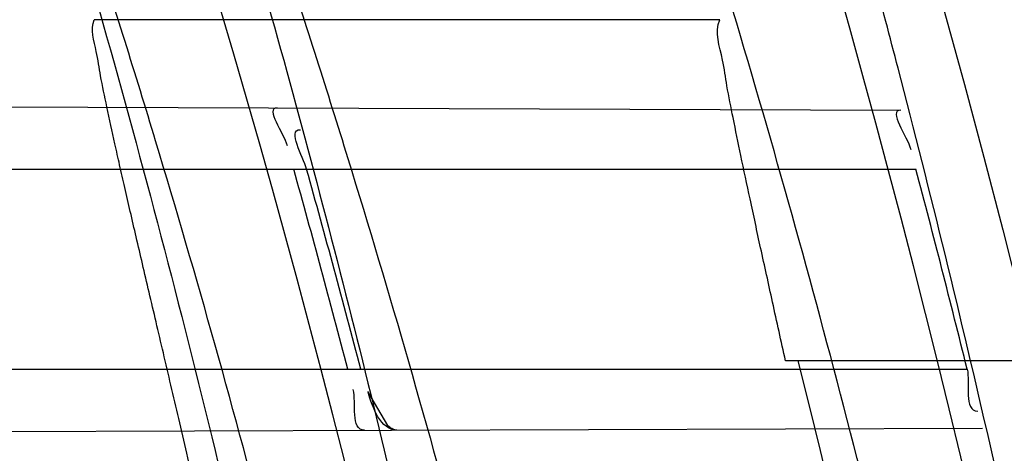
# Model space of a CAD drawing. Header units: millimetres. Extents: x 0 to 297, y 0 to 210.
# Tile 51 of 256: x 145.2375 to 145.2719, y 91.1688 to 91.184. Entities that reach past the tile are written whole.
import ezdxf

# ---------------------------------------------------------------- set-up
doc = ezdxf.new("R2010")
doc.units = ezdxf.units.MM
doc.header["$LTSCALE"] = 16.335
doc.layers.get('0').update_dxf_attribs({"linetype": 'CONTINUOUS'})
for name, color, linetype in [('01_GLOBAL', 7, 'CONTINUOUS'), ('INTFCLR_1', 7, 'CONTINUOUS'), ('INTFCLR_144815', 7, 'CONTINUOUS')]:
    doc.layers.add(name, color=color, linetype=linetype)

msp = doc.modelspace()

# ---------------------------------------------------------------- linework, layer by layer
at = {"color": 7, "linetype": 'Continuous'}
msp.add_circle((145.8748034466, 92.1344639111), 2.66, dxfattribs=at)
at = {"color": 9, "linetype": 'Continuous'}
msp.add_arc((145.8748034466, 92.1344639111), 2.6259090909, 182.9674534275, 267.0325465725, dxfattribs=at)
at = {"layer": '01_GLOBAL', "color": 7, "linetype": 'Continuous'}
msp.add_circle((145.8748034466, 92.1344639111), 2.695, dxfattribs=at)
at = {"layer": 'INTFCLR_1', "color": 9, "linetype": 'Continuous'}
for p, q in [((145.2069335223, 91.1810558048), (145.268307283, 91.1808415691)), ((145.2087624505, 91.17876820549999), (145.2688339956, 91.17876820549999)), ((145.2108577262, 91.17176820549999), (145.2706262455, 91.17176820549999)), ((145.2104119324, 91.1694927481), (145.271158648, 91.169704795))]:
    msp.add_line(p, q, dxfattribs=at)
at = {"layer": 'INTFCLR_1', "color": 7, "linetype": 'Continuous'}
msp.add_line((145.2503543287, 91.1697961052), (145.2496603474, 91.17098591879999), dxfattribs=at)
msp.add_lwpolyline([(145.2506661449, 91.1696332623), (145.2506348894, 91.1696351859), (145.2506027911, 91.1696411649), (145.2505698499, 91.1696511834), (145.2505360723, 91.1696651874), (145.2505014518, 91.16968316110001), (145.2504659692, 91.1697052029), (145.2504296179, 91.16973138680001), (145.2503924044, 91.1697616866), (145.2503543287, 91.1697961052)], dxfattribs=at)
at = {"layer": 'INTFCLR_1', "color": 6, "linetype": 'Continuous'}
for centre, radius, start, end in [((144.8596077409, 91.07026820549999), 0.4224162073, 270, 90.00000002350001), ((144.8596077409, 91.07026820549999), 0.4014439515, 270, 90.00000002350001), ((144.859638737, 91.0702702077), 0.4023311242, 14.6121631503, 15.644832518), ((144.8600708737, 91.07027023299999), 0.402349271, 14.6114857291, 15.6441050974), ((144.8596378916, 91.0702699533), 0.4233359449, 13.8722679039, 14.8502447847)]:
    msp.add_arc(centre, radius, start, end, dxfattribs=at)
at = {"layer": 'INTFCLR_1', "color": 9, "linetype": 'Continuous'}
for points, knots in [([(145.235167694, 90.93964664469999), (145.2359987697, 90.94190808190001), (145.2376274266, 90.94647450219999), (145.2407305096, 90.9557351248), (145.2457654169, 90.9723575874), (145.2504341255, 90.9918676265), (145.2535169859, 91.00930456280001), (145.2548129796, 91.01820820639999), (145.2554818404, 91.0233579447), (145.2570256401, 91.03628652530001), (145.2586297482, 91.05837735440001), (145.2583725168, 91.0844406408), (145.2571603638, 91.1013307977), (145.2563978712, 91.1091297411), (145.2558364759, 91.114316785), (145.2541019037, 91.12831663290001), (145.2501634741, 91.1507342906), (145.2444881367, 91.1726209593), (145.2404287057, 91.1856112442), (145.2389019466, 91.1902577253), (145.2365792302, 91.1971022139), (145.2313391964, 91.2114116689), (145.2222901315, 91.2324134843), (145.211984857, 91.2522549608), (145.2048007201, 91.26446751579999), (145.2014430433, 91.2699038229), (145.1992124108, 91.27344744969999), (145.1931796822, 91.28276721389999), (145.1830706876, 91.2970707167), (145.1690288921, 91.3144833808), (145.1571354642, 91.32753546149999), (145.1488272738, 91.335878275), (145.1442335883, 91.34029544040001), (145.1378598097, 91.34625257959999), (145.1289384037, 91.35405272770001), (145.1192814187, 91.3616211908), (145.1131582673, 91.3659752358), (145.1101748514, 91.3679776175), (145.1077179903, 91.36955505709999), (145.1055301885, 91.37087160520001), (145.1036031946, 91.37188262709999), (145.1025200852, 91.37238560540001), (145.1016575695, 91.37269323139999), (145.1010609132, 91.3728325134), (145.1005598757, 91.3727568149), (145.1004622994, 91.3722852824), (145.1007027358, 91.3717640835), (145.1011202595, 91.3710418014), (145.1017948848, 91.3701326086), (145.1026939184, 91.3690240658), (145.1038249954, 91.36772389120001), (145.1051758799, 91.366231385), (145.106740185, 91.36454834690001), (145.1092045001, 91.36193938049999), (145.1127127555, 91.35827210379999), (145.1192604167, 91.3514013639), (145.126411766, 91.34369308), (145.1329263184, 91.3363257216), (145.1369531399, 91.33164093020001), (145.143428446, 91.32395035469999), (145.1533417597, 91.3114874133), (145.1663378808, 91.2933552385), (145.175744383, 91.2785527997), (145.1819029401, 91.2680164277), (145.1860815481, 91.2606058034), (145.1932904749, 91.24707920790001), (145.2029180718, 91.2266527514), (145.209559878, 91.2096225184), (145.212649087, 91.20079273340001)], [0, 0, 0, 0, 0.0103790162, 0.0208837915, 0.0420711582, 0.08518389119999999, 0.1071959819, 0.1183353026, 0.1239410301, 0.1295663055, 0.1744258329, 0.2192337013, 0.2417180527, 0.2473539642, 0.2529903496, 0.2641931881, 0.3081223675, 0.3509244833, 0.3614867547, 0.3667496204, 0.3719934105, 0.3926231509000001, 0.4323812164, 0.470412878, 0.488854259, 0.4934078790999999, 0.4979383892, 0.5068921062, 0.5412323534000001, 0.5733304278, 0.6031976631, 0.6172528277, 0.6240454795, 0.630650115, 0.6548352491, 0.6750685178, 0.6834752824, 0.6871962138, 0.6905460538, 0.6960524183, 0.6981915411, 0.6999110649, 0.7012078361, 0.7020914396, 0.7026255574, 0.7031007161, 0.7038824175, 0.7050749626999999, 0.7066970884, 0.7087489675, 0.7112252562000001, 0.7141187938, 0.7174211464, 0.7211233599, 0.729578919, 0.7392839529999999, 0.762009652, 0.7748693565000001, 0.7816473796, 0.7886214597, 0.8181786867, 0.8502212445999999, 0.8846823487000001, 0.8936821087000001, 0.9027944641, 0.9213301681, 0.9597016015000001, 1, 1, 1, 1]), ([(145.1053256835, 91.37126820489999), (145.1058354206, 91.3712681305), (145.1084302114, 91.3702416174), (145.1114097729, 91.368499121), (145.114679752, 91.3664418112), (145.1177098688, 91.36444481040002), (145.1239326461, 91.36010616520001), (145.1337472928, 91.3525686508), (145.1428234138, 91.3447978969), (145.1493077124, 91.338863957), (145.1539781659, 91.3344671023), (145.1624222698, 91.3261665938), (145.1745124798, 91.3131815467), (145.1887911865, 91.29585590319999), (145.1990766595, 91.2816176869), (145.2052148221, 91.27234000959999), (145.2074832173, 91.268814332), (145.2108964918, 91.26340759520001), (145.2181971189, 91.2512662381), (145.2286731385, 91.2315365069), (145.2378781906, 91.2106406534), (145.2432089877, 91.1964014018), (145.2455710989, 91.1895927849), (145.247123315, 91.1849719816), (145.2512489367, 91.17205836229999), (145.2570185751, 91.1502977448), (145.2610247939, 91.1279966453), (145.262788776, 91.1140712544), (145.2633595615, 91.10891295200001), (145.2641347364, 91.10115794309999), (145.2653671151, 91.0843629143), (145.2656287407, 91.0584419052), (145.2639975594, 91.0364740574), (145.2624282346, 91.0236195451), (145.2617481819, 91.01849828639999), (145.2604303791, 91.00964310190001), (145.2572949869, 90.99229775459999), (145.2525471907, 90.9728939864), (145.2474296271, 90.9563683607), (145.2442749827, 90.94715947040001), (145.2426192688, 90.9426185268), (145.2417743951, 90.94036969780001)], [0, 0, 0, 0, 0.0031306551, 0.0166311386, 0.0214593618, 0.0268204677, 0.03892666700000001, 0.0680356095, 0.1027865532, 0.1122690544, 0.1220182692, 0.1421808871, 0.1849821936, 0.2309157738, 0.2799873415, 0.2927705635, 0.2992370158, 0.3057352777, 0.3320402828, 0.3862318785, 0.4428084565, 0.4721382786, 0.4795908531, 0.487069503, 0.5020757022, 0.562848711, 0.6251729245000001, 0.641061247, 0.6490543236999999, 0.6570463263, 0.6889269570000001, 0.7524525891, 0.8160592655, 0.8240370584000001, 0.8319876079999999, 0.8477879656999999, 0.8790177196, 0.9402188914, 0.9703170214, 0.9852457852, 1, 1, 1, 1]), ([(145.1053256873, 90.7692681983), (145.1051880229, 90.769268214), (145.1048509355, 90.76933467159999), (145.1048682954, 90.769940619), (145.1052289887, 90.77056403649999), (145.1058526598, 90.7714906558), (145.1068032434, 90.77264391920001), (145.1086356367, 90.7747211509), (145.110803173, 90.77699248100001), (145.113215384, 90.7794781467), (145.1159839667, 90.7823058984), (145.1217014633, 90.7881297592), (145.1287122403, 90.7954132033), (145.1351564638, 90.80240928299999), (145.1386445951, 90.8062976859), (145.1407113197, 90.80863540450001), (145.1461908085, 90.8148961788), (145.1556953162, 90.8263034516), (145.1688811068, 90.84380018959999), (145.1796415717, 90.85983729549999), (145.1864241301, 90.8709859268), (145.1895721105, 90.87639380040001), (145.1916900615, 90.880099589), (145.1975256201, 90.89060172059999), (145.2065751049, 90.908597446), (145.2153782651, 90.92957264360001), (145.2208882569, 90.944962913), (145.2234958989, 90.95293463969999), (145.2249438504, 90.95758139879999), (145.2285119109, 90.9694259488), (145.2337695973, 90.990067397), (145.2380725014, 91.0149380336), (145.2399207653, 91.03143377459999), (145.2405908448, 91.039179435), (145.2409875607, 91.0443834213), (145.241855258, 91.0586434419), (145.2420882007, 91.0819727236), (145.2404334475, 91.1052173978), (145.2387124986, 91.1193107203), (145.238008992, 91.12442738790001), (145.2368850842, 91.1320325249), (145.2340893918, 91.1481566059), (145.2284266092, 91.1722973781), (145.222482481, 91.1910649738), (145.2192099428, 91.2001967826)], [0, 0, 0, 0, 0.0008731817, 0.001718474, 0.0032338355, 0.0055641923, 0.008732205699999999, 0.0127298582, 0.0231213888, 0.0286463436, 0.0346993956, 0.04822263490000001, 0.0804125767, 0.0988155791, 0.1085508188, 0.1135449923, 0.1186070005, 0.1613231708, 0.2076862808, 0.2575123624, 0.2837454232, 0.2904461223, 0.2972015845, 0.3108183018, 0.3666504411, 0.4248609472, 0.4549769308, 0.4703146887, 0.4780576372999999, 0.4858477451, 0.5487776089, 0.6130123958, 0.6457680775, 0.6540347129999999, 0.6623246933, 0.6788711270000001, 0.74464742, 0.8101273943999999, 0.8265053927, 0.8346996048, 0.8428861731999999, 0.8752668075, 0.9384714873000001, 1, 1, 1, 1])]:
    msp.add_open_spline(points, degree=3, knots=knots, dxfattribs=at)
at = {"layer": 'INTFCLR_1', "color": 6, "linetype": 'Continuous'}
for points, knots in [([(145.1350652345, 91.37126820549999), (145.1342109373, 91.37126820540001), (145.1357546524, 91.3683275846), (145.1370803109, 91.3667054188), (145.1392467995, 91.36385886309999), (145.1419201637, 91.3606392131), (145.145337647, 91.3565301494), (145.149332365, 91.3517583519), (145.1536170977, 91.34656836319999), (145.1578478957, 91.34135293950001), (145.1617862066, 91.3363852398), (145.1654017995, 91.331722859), (145.1686896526, 91.3273862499), (145.1716611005, 91.3233823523), (145.1743369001, 91.31970203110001), (145.176743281, 91.3163294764), (145.1789048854, 91.31324522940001), (145.1808385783, 91.31044103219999), (145.1825660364, 91.30789847), (145.1841084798, 91.3055965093), (145.185490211, 91.3035084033), (145.1867189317, 91.3016307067), (145.1878098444, 91.2999462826), (145.1887779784, 91.29843766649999), (145.1896459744, 91.2970737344), (145.1906214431, 91.2955292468), (145.191753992, 91.2937193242), (145.1928766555, 91.2919021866), (145.1938510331, 91.29030917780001), (145.1946912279, 91.28892487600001), (145.1956155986, 91.28738878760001), (145.1966371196, 91.28567497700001), (145.1977643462, 91.2837631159), (145.1990081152, 91.2816272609), (145.2003754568, 91.2792470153), (145.201880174, 91.2765873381), (145.2035347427, 91.2736120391), (145.2053542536, 91.2702751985), (145.2073580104, 91.2665186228), (145.2095596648, 91.2622861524), (145.2119715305, 91.25751282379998), (145.214608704, 91.2521191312), (145.2174929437, 91.2459939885), (145.220642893, 91.2390035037), (145.2240752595, 91.2309767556), (145.227802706, 91.2217082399), (145.2318351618, 91.21090431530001), (145.2361179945, 91.19831684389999), (145.2403681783, 91.18429274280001), (145.2442872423, 91.16942297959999), (145.2476657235, 91.15438159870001), (145.2504753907, 91.1392991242), (145.2527156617, 91.12423526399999), (145.2543982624, 91.1091876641), (145.2555287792, 91.0941918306), (145.256117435, 91.079233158), (145.2561708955, 91.0643352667), (145.2556951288, 91.0494844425), (145.2546936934, 91.0346826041), (145.2531693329, 91.01994161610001), (145.2511191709, 91.00523180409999), (145.2485428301, 90.9905728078), (145.2454275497, 90.9759328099), (145.2417708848, 90.9613303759), (145.2376203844, 90.94696810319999), (145.2332204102, 90.9335438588), (145.2288852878, 90.92162630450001), (145.2248596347, 90.9114479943), (145.2211587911, 90.90270194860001), (145.2177663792, 90.89512937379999), (145.2146668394, 90.8885329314), (145.2118379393, 90.8827508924), (145.2092594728, 90.87766290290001), (145.2069119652, 90.8731710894), (145.2047820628, 90.869201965), (145.2028538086, 90.86569136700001), (145.2011073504, 90.8625761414), (145.1995253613, 90.8598041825), (145.1980916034, 90.85733143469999), (145.1967959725, 90.8551286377), (145.1956290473, 90.85316932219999), (145.1945782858, 90.85142412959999), (145.1936278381, 90.84986076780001), (145.1927650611, 90.8484539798), (145.1919665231, 90.8471621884), (145.1911689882, 90.845881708), (145.1903111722, 90.84451464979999), (145.1893416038, 90.842982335), (145.1882509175, 90.8412749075), (145.1870226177, 90.8393719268), (145.1856376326, 90.83725116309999), (145.1840803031, 90.8348962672), (145.1823329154, 90.83229124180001), (145.1803729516, 90.82941478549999), (145.1781781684, 90.82624664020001), (145.1757236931, 90.82276863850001), (145.1729902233, 90.8189712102), (145.1699514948, 90.8148382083), (145.1665806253, 90.81035527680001), (145.1628687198, 90.8055344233), (145.1588145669, 90.8003903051), (145.1544498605, 90.7949847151), (145.149996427, 90.78957611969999), (145.1458273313, 90.78459071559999), (145.1422457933, 90.7802896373), (145.1394492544, 90.7769290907), (145.1371773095, 90.773959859), (145.1358081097, 90.7722873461), (145.134193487, 90.7692682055), (145.1350652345, 90.7692682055)], [0, 0, 0, 0, 0.0038604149, 0.007501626, 0.0124785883, 0.0188917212, 0.0268498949, 0.0364677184, 0.0470694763, 0.05724446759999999, 0.0668187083, 0.0757144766, 0.08390537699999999, 0.0914099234, 0.09824517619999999, 0.1044667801, 0.1101313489, 0.1152642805, 0.1198589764, 0.1240215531, 0.1277856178, 0.1311734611, 0.1341617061, 0.1368541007, 0.1392736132, 0.1414672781, 0.1451087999, 0.148921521, 0.1511192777, 0.1535471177, 0.1562389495, 0.1592204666, 0.1625628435, 0.1662680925, 0.1703891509, 0.1749670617, 0.1800766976, 0.185772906, 0.1921414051, 0.1993155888, 0.2073311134, 0.2163077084, 0.2264451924, 0.2379233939, 0.2509534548, 0.2658909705, 0.2830621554, 0.3030578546, 0.3259639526, 0.3492662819, 0.3725305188, 0.395610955, 0.4185782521, 0.4413347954, 0.4640172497, 0.4865192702, 0.5089682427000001, 0.5313242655, 0.5536477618, 0.5759939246, 0.5982772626, 0.6207472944, 0.6432362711, 0.6658996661, 0.6887559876, 0.7107777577, 0.7297237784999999, 0.7460531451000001, 0.7602331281, 0.7726347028, 0.7835467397, 0.7931663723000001, 0.8017211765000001, 0.8093215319, 0.8160683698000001, 0.8220757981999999, 0.8274205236, 0.83220661, 0.8364980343, 0.8403367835, 0.8437547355, 0.8468031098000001, 0.8495420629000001, 0.8520223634, 0.8542604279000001, 0.8564046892, 0.8588391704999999, 0.8615533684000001, 0.8645986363, 0.8679945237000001, 0.8717882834, 0.8760445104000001, 0.8807522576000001, 0.8859628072, 0.8917731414, 0.8981681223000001, 0.9051985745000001, 0.9129160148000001, 0.9213486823, 0.930543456, 0.9404096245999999, 0.9509435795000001, 0.9619432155, 0.9720502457, 0.9803711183, 0.9870628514, 0.9922716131, 0.9960607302, 1, 1, 1, 1]), ([(145.1350652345, 90.7692682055), (145.1360387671, 90.7692682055), (145.1377271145, 90.77040596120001), (145.1403228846, 90.77196865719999), (145.1432989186, 90.7741311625), (145.1469787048, 90.7769487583), (145.1513602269, 90.78054609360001), (145.156189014, 90.78473927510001), (145.1610884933, 90.78922212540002), (145.16571304, 90.7936532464), (145.1699506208, 90.7978753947), (145.1738079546, 90.80185999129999), (145.1773032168, 90.80558700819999), (145.1804624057, 90.8090520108), (145.1833068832, 90.8122538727), (145.1858602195, 90.8151948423), (145.1881553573, 90.8178946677), (145.1902110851, 90.8203591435), (145.1920499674, 90.8226010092), (145.1936917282, 90.8246337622), (145.195161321, 90.8264787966), (145.1964960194, 90.82817546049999), (145.197810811, 90.82986574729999), (145.1992115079, 90.83168840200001), (145.2006985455, 90.83364987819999), (145.2021699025, 90.8356183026), (145.203615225, 90.83757754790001), (145.2051191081, 90.8396441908), (145.2067839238, 90.8419664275), (145.2086446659, 90.8446056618), (145.2107239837, 90.8476123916), (145.2130437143, 90.8510414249), (145.2156231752, 90.85494957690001), (145.2184823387, 90.85940686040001), (145.2216518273, 90.8645112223), (145.2251614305, 90.87037537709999), (145.229038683, 90.8771369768), (145.2333125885, 90.884978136), (145.2380078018, 90.89411228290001), (145.2431555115, 90.9048590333), (145.2486552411, 90.91737134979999), (145.2541538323, 90.9312561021), (145.2592951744, 90.9458952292), (145.2638614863, 90.9607341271), (145.2678132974, 90.9756278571), (145.2711637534, 90.9905604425), (145.2739112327, 91.005452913), (145.2760779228, 91.0203457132), (145.2776685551, 91.03517539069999), (145.2786982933, 91.0499655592), (145.2791763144, 91.06470155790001), (145.2791102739, 91.0793859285), (145.2785051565, 91.09402740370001), (145.2773642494, 91.1086166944), (145.2756872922, 91.1231600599), (145.2734729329, 91.13765537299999), (145.2707211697, 91.1520804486), (145.2674209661, 91.16646759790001), (145.2635667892, 91.1807987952), (145.259139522, 91.19509062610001), (145.254151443, 91.2092704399), (145.2488018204, 91.2228033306), (145.2434345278, 91.23506080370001), (145.238408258, 91.245610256), (145.2338248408, 91.2545835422), (145.2296571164, 91.2622860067), (145.2258775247, 91.26893157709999), (145.2224553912, 91.2746994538), (145.2193628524, 91.2797261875), (145.216567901, 91.28412676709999), (145.2140471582, 91.2879848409), (145.2117761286, 91.29137679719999), (145.209737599, 91.2943566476), (145.2079066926, 91.2969818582), (145.20627007, 91.2992895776), (145.2048016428, 91.30132990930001), (145.203482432, 91.3031390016), (145.202221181, 91.30484800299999), (145.2009100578, 91.3066043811), (145.1994654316, 91.308515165), (145.1979774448, 91.3104559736), (145.1964846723, 91.3123763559), (145.1949729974, 91.31429626), (145.1933137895, 91.31637424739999), (145.1914604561, 91.3186591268), (145.1893845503, 91.3211745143), (145.1870661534, 91.32393108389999), (145.1844777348, 91.3269433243), (145.1815962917, 91.3302189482), (145.1783918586, 91.3337676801), (145.174841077, 91.3375879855), (145.1709238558, 91.34167041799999), (145.1666153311, 91.3459993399), (145.1619164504, 91.3505367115), (145.1569054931, 91.35515789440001), (145.1519289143, 91.3595100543), (145.1473729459, 91.36327579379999), (145.1435388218, 91.36622737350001), (145.1404516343, 91.3684830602), (145.1377826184, 91.3700958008), (145.1360568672, 91.37126820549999), (145.1350652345, 91.37126820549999)], [0, 0, 0, 0, 0.0042187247, 0.0081401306, 0.0133978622, 0.0200459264, 0.0282638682, 0.0379443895, 0.0477615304, 0.05703690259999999, 0.0656973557, 0.0736821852, 0.0810680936, 0.0878383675, 0.0940009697, 0.0996271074, 0.1047154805, 0.1093563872, 0.1135342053, 0.1172803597, 0.1206792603, 0.1237557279, 0.1266349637, 0.1299589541, 0.1337168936, 0.1373013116, 0.1406085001, 0.1442672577, 0.148377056, 0.1529904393, 0.1582606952, 0.164218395, 0.1709303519, 0.1785521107, 0.1871652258, 0.1969659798, 0.2081658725, 0.2209392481, 0.2356613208, 0.2526660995, 0.2725685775, 0.2948769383, 0.3173640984, 0.3397873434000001, 0.3621386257, 0.3841211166, 0.4060891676, 0.4277469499, 0.4493218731, 0.470705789, 0.4919793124, 0.5131981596, 0.5343255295, 0.5554668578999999, 0.5765984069, 0.5977513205, 0.6189954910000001, 0.6402209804, 0.6617015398, 0.6832900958, 0.7050415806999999, 0.7268239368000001, 0.7463339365, 0.7630160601, 0.7774553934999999, 0.7899931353, 0.8009638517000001, 0.8105830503, 0.8190545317, 0.8265380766, 0.8331730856, 0.8390248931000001, 0.8442268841, 0.8488182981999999, 0.8528943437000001, 0.8564866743, 0.8597116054, 0.8625968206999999, 0.8656908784, 0.8692094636, 0.8729771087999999, 0.8762884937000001, 0.879749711, 0.8835661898, 0.8878115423, 0.8924986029, 0.8976989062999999, 0.9034198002, 0.9097088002, 0.9166034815, 0.9241390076, 0.9323094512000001, 0.9411199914, 0.9506041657, 0.9606137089, 0.9706541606, 0.9792553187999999, 0.9862062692, 0.9916647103, 0.9957028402, 1, 1, 1, 1])]:
    msp.add_open_spline(points, degree=3, knots=knots, dxfattribs=at)
for points in [[(145.2464874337, 91.1809177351), (145.2460344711, 91.1809193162), (145.2467101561, 91.1800395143), (145.2468323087, 91.17960333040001)], [(145.268307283, 91.1808415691), (145.2678337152, 91.1808432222), (145.2685297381, 91.1799208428), (145.2686511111, 91.1794630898)], [(145.2475152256, 91.17876820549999), (145.2473891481, 91.1792184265), (145.2468276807, 91.18015509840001), (145.2472952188, 91.1801534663)], [(145.2706262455, 91.17176820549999), (145.2707476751, 91.1712765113), (145.2704904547, 91.1702929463), (145.2709969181, 91.1702947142)], [(145.2495392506, 91.16962932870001), (145.2490443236, 91.1696276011), (145.2492674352, 91.17058122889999), (145.2491425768, 91.1710601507)]]:
    msp.add_open_spline(points, degree=3, dxfattribs=at)
at = {"layer": 'INTFCLR_1', "color": 7, "linetype": 'Continuous'}
msp.add_open_spline([(145.2506661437, 91.169633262), (145.250110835, 91.16963131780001), (145.2498075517, 91.17042947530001), (145.2496677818, 91.1709669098)], degree=3, dxfattribs=at)
at = {"layer": 'INTFCLR_144815', "color": 9, "linetype": 'Continuous'}
msp.add_line((145.2619674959, 91.18400647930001), (145.240084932, 91.18400647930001), dxfattribs=at)
at = {"layer": 'INTFCLR_144815', "color": 6, "linetype": 'Continuous'}
msp.add_line((145.2887005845, 91.17205391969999), (145.2642720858, 91.17205391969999), dxfattribs=at)
for radius in [0.4466793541, 0.4256665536]:
    msp.add_circle((144.8596077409, 91.07026820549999), radius, dxfattribs=at)
for radius, start, end in [(0.6157754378, 313.9937911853, 154.5150993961), (0.5947754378, 312.9543589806, 154.5144414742), (0.5751005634, 282.2440355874, 71.2863570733), (0.4537777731, 308.490992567, 51.50900743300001), (0.4747905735, 316.9838592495, 43.0161407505), (0.4480128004, 313.9992414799, 46.00075850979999), (0.4177015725, 345.8961331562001, 14.1038668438)]:
    msp.add_arc((144.8596077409, 91.07026820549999), radius, start, end, dxfattribs=at)
at = {"layer": 'INTFCLR_144815', "color": 9, "linetype": 'Continuous'}
for centre, radius, start, end in [((144.8596077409, 91.07026820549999), 0.5712784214, 292.4997540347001, 54.0964566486), ((144.8596102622, 91.0702693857), 0.5153523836, 292.4997540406, 54.09645665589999), ((144.8596257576, 91.0702725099), 0.5066391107, 311.2505121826, 48.7494878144), ((144.859607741, 91.07026820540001), 0.4617768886, 314.0862202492, 45.9137797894), ((144.8596077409, 91.07026820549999), 0.450734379, 313.8592910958, 46.1407088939), ((144.8596077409, 91.07026820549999), 0.4477854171, 314.0319604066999, 45.9680396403)]:
    msp.add_arc(centre, radius, start, end, dxfattribs=at)
at = {"layer": 'INTFCLR_144815', "color": 6, "linetype": 'Continuous'}
for points, knots in [([(145.2825648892, 91.07026820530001), (145.2825648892, 91.0724680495), (145.282532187, 91.07686829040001), (145.2823850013, 91.08346837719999), (145.2821395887, 91.0900684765), (145.2817957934, 91.0966686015), (145.2813534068, 91.10326862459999), (145.2808121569, 91.1098685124), (145.280171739, 91.116467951), (145.2794317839, 91.12306678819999), (145.2785919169, 91.12966449), (145.2776516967, 91.1362607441), (145.2766107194, 91.1428547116), (145.2754685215, 91.1494457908), (145.2742247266, 91.1560327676), (145.2728788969, 91.162614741), (145.2714307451, 91.1691900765), (145.2698799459, 91.1757574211), (145.2682264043, 91.1823145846), (145.2664700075, 91.1888596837), (145.2646109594, 91.1953899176), (145.2626494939, 91.2019027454), (145.260586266, 91.2083946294), (145.2584220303, 91.21486222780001), (145.2561580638, 91.22130118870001), (145.2537958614, 91.2277072), (145.2513375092, 91.2340750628), (145.2487855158, 91.24039929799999), (145.2461430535, 91.2466736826), (145.243413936, 91.25289146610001), (145.2406027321, 91.2590452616), (145.2377148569, 91.2651270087), (145.2347566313, 91.2711280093), (145.2317353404, 91.277038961), (145.2286592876, 91.2828499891), (145.2255378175, 91.28855072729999), (145.2223813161, 91.2941304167), (145.2192011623, 91.29957806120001), (145.2160096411, 91.30488260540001), (145.2128197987, 91.31003316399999), (145.2096452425, 91.3150192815), (145.2064998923, 91.319831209), (145.2033976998, 91.32446017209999), (145.2003523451, 91.3288986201), (145.1973769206, 91.33314045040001), (145.1944836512, 91.33718115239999), (145.1916836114, 91.34101794), (145.1889866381, 91.34464961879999), (145.1864013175, 91.3480763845), (145.1839350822, 91.3512995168), (145.1815937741, 91.35432180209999), (145.1793814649, 91.357147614), (145.1773002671, 91.35978303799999), (145.1753509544, 91.3622350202), (145.1735333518, 91.364510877), (145.1718468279, 91.36661771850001), (145.1702903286, 91.3685624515), (145.168862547, 91.3703516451), (145.1675620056, 91.371991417), (145.1663872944, 91.37348740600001), (145.1653367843, 91.374844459), (145.1644092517, 91.3760681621), (145.1636017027, 91.3771604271), (145.1629160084, 91.3781335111), (145.1623391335, 91.3789669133), (145.1618093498, 91.3798980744), (145.161227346, 91.38056444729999), (145.1612445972, 91.38176247), (145.1615550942, 91.38176808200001)], [0, 0, 0, 0, 0.0193188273, 0.0386418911, 0.05797372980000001, 0.0773181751, 0.0966800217, 0.1160624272, 0.1354702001, 0.1549057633, 0.1743738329, 0.1938759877, 0.2134167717, 0.2329964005, 0.2526187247, 0.2722829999, 0.2919923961, 0.3117443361, 0.3315407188, 0.3513772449, 0.37125414, 0.391164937, 0.4111075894, 0.4310729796, 0.4510561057, 0.4710451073, 0.4910305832, 0.5109984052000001, 0.5309330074, 0.5508166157, 0.5706284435, 0.590344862, 0.6099392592, 0.6293819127, 0.6486401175, 0.6676780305, 0.6864570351, 0.7049360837, 0.7230721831, 0.7408210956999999, 0.7581383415, 0.7749801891, 0.7913047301, 0.8070730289, 0.822250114, 0.8368060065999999, 0.8507161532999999, 0.8639624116, 0.8765312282, 0.8884132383, 0.8996029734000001, 0.9101049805, 0.9199296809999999, 0.9290934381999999, 0.9376135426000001, 0.9455077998, 0.9527934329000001, 0.9594885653, 0.9656100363, 0.9711731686, 0.9761922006, 0.9806816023, 0.9846553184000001, 0.9881278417, 0.9911127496, 0.9936230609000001, 0.9972727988, 1, 1, 1, 1]), ([(145.1715348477, 90.75876832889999), (145.1712150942, 90.75877420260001), (145.1712119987, 90.7600066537), (145.1717859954, 90.7606973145), (145.1723169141, 90.76165810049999), (145.1728921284, 90.7625179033), (145.1735763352, 90.7635211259), (145.1743814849, 90.7646468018), (145.17530592, 90.76590735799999), (145.1763525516, 90.7673048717), (145.1775225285, 90.7688449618), (145.1788179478, 90.77053327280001), (145.1802417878, 90.7723776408), (145.1817966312, 90.7743857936), (145.1834827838, 90.77656326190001), (145.1852973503, 90.77891214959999), (145.1872357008, 90.7814329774), (145.189295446, 90.7841297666), (145.1914790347, 90.78701356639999), (145.1937896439, 90.79009740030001), (145.1962240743, 90.79338687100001), (145.1987743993, 90.7968818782), (145.2014309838, 90.8005803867), (145.2041860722, 90.8044833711), (145.2070298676, 90.8085892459), (145.2099514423, 90.81289490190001), (145.2129388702, 90.817395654), (145.215979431, 90.8220852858), (145.2190598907, 90.8269562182), (145.2221667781, 90.8319996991), (145.2252866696, 90.83720604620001), (145.2284064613, 90.84256492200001), (145.2315136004, 90.8480656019), (145.2345962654, 90.8536972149), (145.2376434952, 90.8594489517), (145.2406452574, 90.8653102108), (145.2435925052, 90.8712707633), (145.2464771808, 90.87732085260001), (145.2492921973, 90.8834512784), (145.2520314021, 90.8896534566), (145.2546894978, 90.8959194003), (145.2572619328, 90.9022416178), (145.2597453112, 90.9086143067), (145.2621317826, 90.9150187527), (145.2644188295, 90.921447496), (145.2666074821, 90.927902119), (145.2687002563, 90.9343905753), (145.2706975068, 90.94091510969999), (145.2725965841, 90.9474676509), (145.2743963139, 90.9540444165), (145.2760946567, 90.9606370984), (145.2776905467, 90.96723941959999), (145.2791843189, 90.97385019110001), (145.2805765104, 90.98046922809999), (145.2818676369, 90.98709652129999), (145.2830580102, 90.9937313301), (145.2841477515, 91.0003718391), (145.2851369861, 91.0070158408), (145.2860260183, 91.01366199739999), (145.2868152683, 91.0203099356), (145.2875051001, 91.02695916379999), (145.2880958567, 91.0336093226), (145.2885878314, 91.04025993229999), (145.2889813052, 91.0469109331), (145.289276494, 91.0535620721), (145.2894735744, 91.06021341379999), (145.2895726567, 91.0668647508), (145.2895738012, 91.0735161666), (145.2894770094, 91.0801674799), (145.2892822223, 91.0868188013), (145.2889893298, 91.09346994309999), (145.2885981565, 91.1001209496), (145.2881084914, 91.1067715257), (145.2875200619, 91.1134215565), (145.2868325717, 91.1200706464), (145.2860456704, 91.126718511), (145.2851589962, 91.13336461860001), (145.2841721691, 91.14000833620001), (145.2830848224, 91.14664879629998), (145.2818965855, 91.15328508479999), (145.2806070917, 91.15991620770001), (145.2792161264, 91.166540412), (145.2777236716, 91.17315528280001), (145.27612979, 91.1797584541), (145.2744344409, 91.18634824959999), (145.2726374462, 91.1929236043), (145.2707388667, 91.19948263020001), (145.2687392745, 91.2060219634), (145.2666397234, 91.21253728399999), (145.2644415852, 91.2190240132), (145.2621464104, 91.2254777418), (145.2597562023, 91.23189351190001), (145.2572735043, 91.2382657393), (145.2547014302, 91.2445882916), (145.2520437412, 91.25085444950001), (145.2493049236, 91.25705687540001), (145.2464902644, 91.26318759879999), (145.2436059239, 91.26923801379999), (145.240658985, 91.2751989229), (145.2376574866, 91.2810606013), (145.2346104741, 91.28681281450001), (145.231527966, 91.2924449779), (145.2284209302, 91.2979462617), (145.2253011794, 91.30330580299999), (145.2221812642, 91.3085128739), (145.2190742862, 91.31355713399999), (145.2159936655, 91.3184289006), (145.2129528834, 91.323119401), (145.209965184, 91.3276210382), (145.207043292, 91.331927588), (145.2041991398, 91.3360343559), (145.2014436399, 91.33993825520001), (145.1987864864, 91.3436378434), (145.1962360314, 91.34713327), (145.1937992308, 91.35042615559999), (145.1914816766, 91.3535193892), (145.1892876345, 91.3564169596), (145.1872201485, 91.3591237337), (145.1852811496, 91.36164526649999), (145.1834716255, 91.3639875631), (145.1817917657, 91.36615689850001), (145.1802410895, 91.36815967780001), (145.1788186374, 91.3700022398), (145.1775230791, 91.3716907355), (145.1763528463, 91.3732311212), (145.1753062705, 91.37462867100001), (145.1743814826, 91.3758893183), (145.1735770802, 91.3770151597), (145.1728902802, 91.378018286), (145.1723225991, 91.3788786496), (145.1718630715, 91.3796692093), (145.171402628, 91.38041122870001), (145.1710534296, 91.38175923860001), (145.1715348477, 91.38176808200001)], [0, 0, 0, 0, 0.0014103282, 0.0032894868, 0.0045784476, 0.006109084, 0.0078878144, 0.009921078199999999, 0.0122159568, 0.0147800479, 0.0176210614, 0.0207450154, 0.0241645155, 0.0278962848, 0.0319450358, 0.0363094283, 0.0409856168, 0.0459681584, 0.0512740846, 0.0569372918, 0.0629614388, 0.06932079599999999, 0.0760170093, 0.0830428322, 0.09038864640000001, 0.09804223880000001, 0.1059886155, 0.1142106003, 0.1226891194, 0.1314036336, 0.1403327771, 0.1494548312, 0.1587482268, 0.1681920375, 0.1777662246, 0.1874518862, 0.1972313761, 0.2070885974, 0.2170088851, 0.2269790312, 0.2369874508, 0.247023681, 0.2570780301, 0.2671479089, 0.2771627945, 0.2871678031, 0.297203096, 0.3072268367, 0.3172573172, 0.3272873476, 0.3372951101, 0.3472786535, 0.3572404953, 0.3671820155, 0.3771057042, 0.38701475, 0.3969071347, 0.4067804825, 0.4166362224, 0.4264761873, 0.4363022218, 0.4461151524, 0.4559173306, 0.4657100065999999, 0.4754958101, 0.4852761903, 0.4950537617, 0.5048299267, 0.514607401, 0.5243876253, 0.5341732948, 0.5439658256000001, 0.5537677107, 0.5635801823, 0.5734055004, 0.5832449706, 0.5931003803, 0.6029729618, 0.6128636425, 0.6227732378, 0.6327028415, 0.6426530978, 0.6526214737, 0.6626060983, 0.6726078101, 0.6826271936, 0.6926651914, 0.7027189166, 0.7127821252, 0.7228511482, 0.7329216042, 0.7429877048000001, 0.7530428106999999, 0.7630790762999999, 0.7730874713, 0.7830577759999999, 0.7929782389, 0.8028356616, 0.8126154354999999, 0.8223014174, 0.8318761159, 0.8413205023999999, 0.8506146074, 0.8597374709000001, 0.8686675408, 0.8773831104, 0.8858627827, 0.8940860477, 0.9020337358, 0.9096886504, 0.9170358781, 0.9240630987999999, 0.9307608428, 0.9371226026, 0.9431446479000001, 0.9488258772, 0.9541674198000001, 0.9591725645, 0.9638462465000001, 0.9681947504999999, 0.9722253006, 0.9759458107, 0.979364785, 0.9824904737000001, 0.9853313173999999, 0.9878955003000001, 0.9901906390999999, 0.9922241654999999, 0.994002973, 0.9955336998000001, 0.9968227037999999, 0.9978766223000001, 1, 1, 1, 1]), ([(145.1421340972, 91.37126820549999), (145.141854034, 91.37126820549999), (145.1417650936, 91.37021038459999), (145.1424894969, 91.3693784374), (145.143367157, 91.3678777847), (145.1447612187, 91.3660934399), (145.1465613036, 91.3637858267), (145.148808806, 91.3610378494), (145.15150356, 91.3577710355), (145.1546511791, 91.35396994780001), (145.1582867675, 91.34954750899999), (145.1624048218, 91.344466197), (145.16699477, 91.33867882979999), (145.1720315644, 91.3321472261), (145.1774486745, 91.3248771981), (145.1831935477, 91.3168503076), (145.1891616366, 91.3081201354), (145.19527173, 91.2987116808), (145.2014126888, 91.2887078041), (145.2074988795, 91.2781671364), (145.2134387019, 91.26717904), (145.2191667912, 91.25580768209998), (145.2246200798, 91.24413429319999), (145.2297609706, 91.2322080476), (145.2345518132, 91.2200961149), (145.2389754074, 91.20783206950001), (145.2430148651, 91.1954618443), (145.246661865, 91.1830173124), (145.2499164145, 91.1705126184), (145.2527714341, 91.157993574), (145.2552383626, 91.14543575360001), (145.2573125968, 91.13288842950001), (145.2590034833, 91.12032425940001), (145.2603109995, 91.1077828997), (145.2612405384, 91.09525508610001), (145.2617956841, 91.08275225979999), (145.2619187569, 91.0744266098), (145.2619187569, 91.0702682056)], [0, 0, 0, 0, 0.0025344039, 0.005901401, 0.0109295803, 0.0177704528, 0.0265540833, 0.0373505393, 0.04991676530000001, 0.0648695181, 0.0820131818, 0.1017234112, 0.1240566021, 0.1488553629, 0.1763609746, 0.2060970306, 0.2381748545, 0.2720515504, 0.3076064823, 0.3443876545, 0.3821831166, 0.4206251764, 0.4595934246, 0.4987613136, 0.5381325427, 0.5774437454, 0.6167240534, 0.6558745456, 0.6947773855, 0.7336358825, 0.7720551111, 0.8105726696, 0.8487051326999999, 0.8867612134, 0.9246626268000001, 0.9623689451, 1, 1, 1, 1]), ([(145.1816919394, 91.37126820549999), (145.1813689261, 91.37126820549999), (145.181354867, 91.37002508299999), (145.1818990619, 91.3693135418), (145.1824036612, 91.36833271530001), (145.1829511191, 91.36745360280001), (145.1836029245, 91.3664285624), (145.1843702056, 91.3652784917), (145.1852510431, 91.3639914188), (145.1862478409, 91.3625655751), (145.1873615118, 91.36099545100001), (145.1885933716, 91.3592761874), (145.1899443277, 91.35740242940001), (145.1914151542, 91.3553685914), (145.1930061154, 91.3531691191), (145.1947171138, 91.3507983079), (145.1965473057, 91.3482507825), (145.1984952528, 91.34552127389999), (145.2005585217, 91.3426051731), (145.2027337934, 91.33949840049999), (145.2050166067, 91.3361978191), (145.207401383, 91.33270127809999), (145.2098813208, 91.32900788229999), (145.2124484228, 91.3251181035), (145.2150935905, 91.3210338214), (145.2178067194, 91.3167583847), (145.2205768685, 91.3122965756), (145.2233924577, 91.30765452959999), (145.2262415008, 91.3028395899), (145.2291118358, 91.297860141), (145.2319913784, 91.29272536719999), (145.2348683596, 91.2874449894), (145.2377314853, 91.2820290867), (145.2405700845, 91.276487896), (145.2433742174, 91.27083163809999), (145.2461347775, 91.26507030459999), (145.2488435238, 91.25921354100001), (145.2514930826, 91.25327056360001), (145.2540769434, 91.2472500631), (145.2565894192, 91.2411601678), (145.2590255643, 91.23500850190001), (145.2613812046, 91.2288019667), (145.2636527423, 91.2225470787), (145.2658372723, 91.2162495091), (145.2679322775, 91.20991477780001), (145.2699358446, 91.203547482), (145.2718463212, 91.1971521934), (145.2736625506, 91.19073257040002), (145.275383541, 91.18429233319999), (145.2770086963, 91.1778343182), (145.2785375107, 91.171361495), (145.2799697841, 91.1648759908), (145.281305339, 91.1583801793), (145.282544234, 91.1518756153), (145.2836865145, 91.14536413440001), (145.2847323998, 91.1388467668), (145.285682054, 91.13232495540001), (145.2865357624, 91.12579938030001), (145.2872937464, 91.1192711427), (145.2879563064, 91.1127405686), (145.2885236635, 91.10620849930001), (145.2889960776, 91.09967506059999), (145.2893737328, 91.0931409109), (145.2896568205, 91.0866060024), (145.2898454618, 91.0800708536), (145.2899397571, 91.0735353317), (145.2899397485, 91.06699989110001), (145.2898454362, 91.0604643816), (145.2896567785, 91.0539292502), (145.2893736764, 91.04739438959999), (145.2889960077, 91.040860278), (145.2885235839, 91.034326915), (145.2879562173, 91.0277949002), (145.2872936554, 91.02126443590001), (145.2865356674, 91.0147362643), (145.2856819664, 91.00821082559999), (145.2847323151, 91.0016890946), (145.283686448, 90.99517188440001), (145.2825441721, 90.98866045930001), (145.2813053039, 90.98215605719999), (145.2799697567, 90.9756602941), (145.2785375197, 90.9691749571), (145.277008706, 90.9627021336), (145.2753835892, 90.95624426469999), (145.2736625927, 90.9498039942), (145.2718464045, 90.94338450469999), (145.2699359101, 90.9369891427), (145.2679323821, 90.9306219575), (145.2658373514, 90.9242871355), (145.2636528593, 90.9179896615), (145.2613812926, 90.91173468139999), (145.2590256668, 90.9055281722), (145.2565895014, 90.8993764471), (145.2540770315, 90.8932865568), (145.2514931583, 90.8872660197), (145.2488435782, 90.8813229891), (145.2461348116, 90.8754661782), (145.2433742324, 90.86970480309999), (145.2405700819, 90.8640485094), (145.2377314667, 90.8585072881), (145.2348683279, 90.85309136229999), (145.2319913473, 90.8478109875), (145.2291118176, 90.8426762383), (145.2262415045, 90.8376968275), (145.2233924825, 90.83288192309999), (145.220576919, 90.8282399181), (145.2178068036, 90.8237781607), (145.2150937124, 90.8195027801), (145.2124485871, 90.8154185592), (145.2098815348, 90.8115288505), (145.2074016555, 90.8078355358), (145.2050169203, 90.8043390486), (145.2027341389, 90.801038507), (145.2005588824, 90.79793175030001), (145.1984956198, 90.7950156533), (145.1965476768, 90.79228614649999), (145.1947174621, 90.7897385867), (145.1930064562, 90.7873677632), (145.1914154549, 90.7851682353), (145.1899446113, 90.7831343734), (145.1885936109, 90.781260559), (145.1873617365, 90.77954126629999), (145.1862480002, 90.77797109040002), (145.1852512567, 90.77654520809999), (145.1843701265, 90.7752581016), (145.1836036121, 90.77410794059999), (145.1829493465, 90.7730830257), (145.1824091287, 90.7722033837), (145.1819724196, 90.77139682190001), (145.1815362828, 90.7706332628), (145.1812048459, 90.7692682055), (145.1816919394, 90.7692682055)], [0, 0, 0, 0, 0.0014863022, 0.0034583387, 0.00480742, 0.0064070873, 0.008263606, 0.0103831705, 0.0127725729, 0.0154385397, 0.018388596, 0.0216299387, 0.0251705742, 0.0290176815, 0.0331791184, 0.0376612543, 0.0424708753, 0.0476126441, 0.053091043, 0.05890788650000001, 0.0650637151, 0.071556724, 0.0783824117, 0.08553378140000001, 0.09300120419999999, 0.1007725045, 0.1088330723, 0.1171662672, 0.125753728, 0.1345758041, 0.1436120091, 0.1528416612, 0.1622443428, 0.1717998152, 0.1814887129, 0.1912927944, 0.2011949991, 0.2111795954, 0.2212322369, 0.2313400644, 0.2414915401, 0.251676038, 0.2618853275, 0.272110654, 0.2823462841, 0.2925853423, 0.3028240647, 0.3130572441, 0.3232827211, 0.3334966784, 0.3436983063, 0.353884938, 0.364056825, 0.3742120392, 0.3843517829, 0.3944749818, 0.4045834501, 0.4146764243, 0.4247563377, 0.4348229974, 0.4448791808, 0.4549248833, 0.4649631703, 0.4749943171, 0.4850215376, 0.4950452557, 0.505068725, 0.5150924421, 0.5251196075, 0.5351507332, 0.5451888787, 0.5552345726, 0.5652905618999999, 0.5753571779, 0.5854368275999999, 0.5955298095, 0.6056379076, 0.615761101, 0.6259004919, 0.6360558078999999, 0.6462271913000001, 0.6564139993, 0.6666151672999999, 0.6768294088, 0.6870543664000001, 0.6972879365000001, 0.7075261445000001, 0.7177656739, 0.7280008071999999, 0.7382265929, 0.7484354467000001, 0.7586203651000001, 0.7687717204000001, 0.7788795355, 0.7889322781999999, 0.7989169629, 0.8088192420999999, 0.8186233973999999, 0.8283123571, 0.8378678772, 0.8472706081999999, 0.8565002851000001, 0.8655364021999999, 0.8743584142, 0.8829458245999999, 0.8912789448, 0.8993394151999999, 0.9071106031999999, 0.9145779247, 0.9217291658, 0.9285546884, 0.9350475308, 0.9412033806, 0.9470201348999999, 0.9524985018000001, 0.9576403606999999, 0.9624499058, 0.9669322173, 0.9710936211, 0.9749409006, 0.978481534, 0.9817230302, 0.984673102, 0.9873392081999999, 0.9897286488, 0.9918483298, 0.9937048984, 0.9953046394, 0.9966537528, 0.9977587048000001, 1, 1, 1, 1]), ([(145.290839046, 91.07026820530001), (145.290839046, 91.0726157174), (145.2908026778, 91.0773112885), (145.2906389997, 91.0843540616), (145.2903661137, 91.09139623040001), (145.2899838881, 91.09843744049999), (145.2894921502, 91.10547721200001), (145.2888906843, 91.11251506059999), (145.2881792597, 91.1195502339), (145.2873576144, 91.1265820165), (145.2864255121, 91.13360928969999), (145.2853827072, 91.1406309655), (145.2842290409, 91.1476454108), (145.2829643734, 91.15465104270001), (145.2815887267, 91.16164560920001), (145.2801021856, 91.1686268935), (145.2785050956, 91.17559187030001), (145.2767979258, 91.182537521), (145.2749815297, 91.18945988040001), (145.2730569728, 91.1963549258), (145.2710258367, 91.2032176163), (145.2688900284, 91.2100427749), (145.2666520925, 91.2168242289), (145.2643151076, 91.22355536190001), (145.2618829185, 91.23022863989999), (145.2593601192, 91.2368358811), (145.2567521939, 91.2433680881), (145.2540656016, 91.2498154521), (145.251307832, 91.2561674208), (145.2484874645, 91.26241274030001), (145.2456141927, 91.2685395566), (145.2426988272, 91.27453552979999), (145.2397532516, 91.2803880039), (145.2367903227, 91.2860842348), (145.2338237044, 91.2916116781), (145.2308676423, 91.2969583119), (145.2279367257, 91.3021129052), (145.2250455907, 91.3070653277), (145.2222085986, 91.3118068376), (145.2194395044, 91.3163303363), (145.2167511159, 91.3206306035), (145.214155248, 91.3247040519), (145.2116626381, 91.32854858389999), (145.2092828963, 91.33216343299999), (145.2070237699, 91.3355500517), (145.2048909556, 91.33871215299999), (145.2028881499, 91.34165545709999), (145.2010177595, 91.34438656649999), (145.1992812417, 91.3469124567), (145.1976794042, 91.3492400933), (145.1962125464, 91.3513762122), (145.1948806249, 91.3533273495), (145.1936832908, 91.35509915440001), (145.19262015, 91.3566982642), (145.1916900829, 91.3581263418), (145.1908931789, 91.35939912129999), (145.19022483, 91.3604881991), (145.1895787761, 91.3617123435), (145.1889756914, 91.36255828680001), (145.1887748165, 91.3641330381), (145.1891690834, 91.3641399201)], [0, 0, 0, 0, 0.02225245, 0.0445093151, 0.0667750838, 0.0890537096, 0.1113496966, 0.1336661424, 0.1560071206, 0.1783746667, 0.2007723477, 0.2232005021, 0.2456615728, 0.2681539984, 0.2906786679, 0.3132316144, 0.3358115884, 0.3584115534, 0.3810274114, 0.4036483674, 0.4262663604, 0.4488666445, 0.4714362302, 0.493956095, 0.516405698, 0.5387611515, 0.5609948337, 0.5830754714, 0.6049679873, 0.6266337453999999, 0.648030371, 0.6691122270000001, 0.6898308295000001, 0.7101353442, 0.7299737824, 0.7492942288, 0.7680459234, 0.7861801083, 0.8036519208, 0.8204214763, 0.8364545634, 0.8517244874, 0.8662078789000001, 0.8798864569, 0.8927486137, 0.9047971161, 0.9160413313, 0.9264952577, 0.9361748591, 0.945097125, 0.9532791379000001, 0.9607380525, 0.9674902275, 0.9735510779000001, 0.9789355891, 0.9836595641, 0.9877384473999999, 0.9911880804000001, 0.9962621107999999, 1, 1, 1, 1]), ([(145.3115000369, 91.07026820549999), (145.3115000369, 91.07473032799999), (145.3113603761, 91.08365933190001), (145.3107329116, 91.09704848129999), (145.3096849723, 91.11043347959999), (145.308214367, 91.1238107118), (145.3063175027, 91.1371751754), (145.3039919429, 91.1505189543), (145.3012336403, 91.1638300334), (145.2980413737, 91.17709300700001), (145.2944139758, 91.1902869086), (145.2903552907, 91.20338555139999), (145.2858713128, 91.2163547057), (145.2809768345, 91.2291533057), (145.2756920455, 91.2417294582), (145.2700508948, 91.25402457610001), (145.2640962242, 91.2659672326), (145.2578895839, 91.2774791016), (145.2515062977, 91.2884744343), (145.2450357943, 91.2988653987), (145.2385803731, 91.3085695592), (145.2322471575, 91.3175132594), (145.2261431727, 91.3256421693), (145.2203622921, 91.3329218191), (145.2149878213, 91.3393465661), (145.2100767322, 91.34492790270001), (145.2056691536, 91.3496994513), (145.2017857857, 91.3536996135), (145.1984327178, 91.3569868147), (145.1956088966, 91.35957815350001), (145.1933015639, 91.36160129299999), (145.1912894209, 91.3630472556), (145.1899601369, 91.36415372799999), (145.1891690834, 91.3641399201)], [0, 0, 0, 0, 0.0408499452, 0.0817377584, 0.1226908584, 0.1637418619, 0.2049215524, 0.2462459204, 0.2877224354, 0.329349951, 0.3711123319, 0.4129705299, 0.4548685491, 0.4967167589, 0.5383929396, 0.579731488, 0.6205367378, 0.6605415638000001, 0.6994421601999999, 0.7369113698, 0.7725873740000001, 0.8061275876, 0.8372253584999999, 0.8656390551, 0.8912193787, 0.9139002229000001, 0.9336943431, 0.9506758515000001, 0.9649483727, 0.9766362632, 0.9858655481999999, 0.9927569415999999, 1, 1, 1, 1]), ([(145.2476456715, 91.1490544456), (145.2475441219, 91.1495545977), (145.2473399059, 91.15055424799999), (145.2470303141, 91.1520514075), (145.2467180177, 91.1535437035), (145.2464036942, 91.1550282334), (145.246088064, 91.1565020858), (145.2457718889, 91.1579623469), (145.2454559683, 91.15940611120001), (145.2451411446, 91.16083045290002), (145.2448283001, 91.1622324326), (145.2445183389, 91.1636091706), (145.2442121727, 91.1649578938), (145.2439107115, 91.1662759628), (145.2436148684, 91.167560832), (145.2433255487, 91.1688100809), (145.2430436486, 91.1700214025), (145.2427700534, 91.17119259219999), (145.2425056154, 91.1723216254), (145.242251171, 91.1734065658), (145.2420075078, 91.1744456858), (145.2417754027, 91.1754373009), (145.2415555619, 91.1763799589), (145.2413487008, 91.1772722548), (145.2411553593, 91.1781130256), (145.2409764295, 91.1789010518), (145.2407647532, 91.1798436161), (145.2405434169, 91.1808816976), (145.2403079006, 91.1819658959), (145.2401722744, 91.1829632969), (145.2399479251, 91.1836609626), (145.240084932, 91.18400647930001)], [0, 0, 0, 0, 0.0427966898, 0.0855582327, 0.1282023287, 0.1706459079, 0.2128052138, 0.2545963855, 0.2959354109, 0.3367384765, 0.3769192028, 0.4163916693, 0.4550764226, 0.4928956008, 0.5297741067, 0.5656400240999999, 0.6004257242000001, 0.6340654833, 0.666495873, 0.6976645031, 0.7275131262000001, 0.7559962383, 0.7830652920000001, 0.8086819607, 0.8328059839, 0.8554070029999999, 0.8764527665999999, 0.9137808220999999, 0.9446172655, 0.9688315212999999, 1, 1, 1, 1]), ([(145.2642720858, 91.17205391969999), (145.264120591, 91.17274209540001), (145.2638296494, 91.1740624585), (145.2634141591, 91.17595407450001), (145.2630434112, 91.1776645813), (145.2627185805, 91.17918451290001), (145.2624531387, 91.18050234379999), (145.262222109, 91.1816204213), (145.2620763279, 91.1827441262), (145.2617883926, 91.1835693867), (145.2619674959, 91.18400647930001)], [0, 0, 0, 0, 0.1734865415, 0.332878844, 0.4767976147, 0.6044635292, 0.7153194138, 0.8084038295, 0.8837033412, 1, 1, 1, 1])]:
    msp.add_open_spline(points, degree=3, knots=knots, dxfattribs=at)
at = {"layer": 'INTFCLR_144815', "color": 9, "linetype": 'Continuous'}
for points, knots in [([(145.2022340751, 91.3806847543), (145.2020565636, 91.38053417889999), (145.2021747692, 91.37964001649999), (145.2027953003, 91.37838200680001), (145.203968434, 91.37628109), (145.2065823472, 91.37224539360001), (145.2094210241, 91.36814177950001), (145.2122072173, 91.36414224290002), (145.2145013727, 91.360852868), (145.2190485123, 91.35431354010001), (145.226169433, 91.34385751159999), (145.2327220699, 91.333728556), (145.2373407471, 91.3262870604), (145.2406397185, 91.320872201), (145.2465984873, 91.3107977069), (145.2551099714, 91.29542231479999), (145.2632717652, 91.2790936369), (145.2688351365, 91.26694329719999), (145.2720181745, 91.25964742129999), (145.2768238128, 91.2482528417), (145.2836642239, 91.2304818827), (145.2917386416, 91.2056954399), (145.2974987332, 91.18402038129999), (145.3009660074, 91.16827623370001), (145.3027946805, 91.1589999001), (145.3053720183, 91.1448101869), (145.3084679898, 91.1231376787), (145.3100373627, 91.1036977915), (145.3105249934, 91.0938734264)], [0, 0, 0, 0, 0.0022439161, 0.0070120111, 0.0145616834, 0.0248857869, 0.0536624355, 0.0624935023, 0.07189207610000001, 0.0923184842, 0.1392770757, 0.19383471, 0.2085944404, 0.2237059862, 0.2549574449, 0.3214227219, 0.3930725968, 0.4308712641, 0.4502345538, 0.469804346, 0.5500822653, 0.6337070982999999, 0.7209882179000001, 0.7661541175, 0.7890968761, 0.8121288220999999, 0.9051772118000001, 1, 1, 1, 1]), ([(145.3176333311, 91.0937100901), (145.3171365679, 91.1034672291), (145.3155420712, 91.1227757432), (145.3123972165, 91.14429620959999), (145.3097750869, 91.15838398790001), (145.3079192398, 91.167596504), (145.3043922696, 91.1832327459), (145.2985389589, 91.204758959), (145.2903267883, 91.2293667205), (145.2833813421, 91.2470063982), (145.278496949, 91.2583138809), (145.2752625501, 91.26555722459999), (145.2696069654, 91.2776213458), (145.2613103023, 91.2938304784), (145.2526607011, 91.3090852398), (145.2466069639, 91.31908010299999), (145.243252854, 91.32445151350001), (145.2385584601, 91.33183727), (145.2318942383, 91.3418846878), (145.2246597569, 91.35225547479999), (145.2200368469, 91.3587386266), (145.2177037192, 91.3619998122), (145.2148700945, 91.36596431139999), (145.2119833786, 91.37003142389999), (145.2093208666, 91.3740278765), (145.2081256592, 91.37610993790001), (145.2074895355, 91.37734692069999), (145.2073643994, 91.3782377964), (145.2075406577, 91.3783845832)], [0, 0, 0, 0, 0.0945441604, 0.1873460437, 0.2103231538, 0.2332131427, 0.2782846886, 0.3654193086, 0.4489587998, 0.529211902, 0.5487834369, 0.5681546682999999, 0.6059759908, 0.6777110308, 0.7443035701, 0.7756315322, 0.7907861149, 0.80558492, 0.8603198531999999, 0.9074428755, 0.9279435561, 0.9373780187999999, 0.9462430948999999, 0.9751197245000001, 0.985468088, 0.9930239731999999, 0.9977802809, 1, 1, 1, 1]), ([(145.2413747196, 91.3697613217), (145.2428639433, 91.3678095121), (145.244886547, 91.3651650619), (145.2474551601, 91.36177357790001), (145.2497308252, 91.3587506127), (145.2541366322, 91.3528298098), (145.2608916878, 91.34346662), (145.2694858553, 91.330890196), (145.2769239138, 91.31925431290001), (145.2822409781, 91.3104424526), (145.2853801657, 91.30507285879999), (145.2902521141, 91.296552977), (145.2975017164, 91.2831042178), (145.3067246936, 91.2641132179), (145.3132109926, 91.2490572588), (145.3173738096, 91.2385489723), (145.3201622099, 91.2312497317), (145.3248954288, 91.2181278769), (145.3310525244, 91.19876650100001), (145.3373574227, 91.1746119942), (145.3411666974, 91.15589345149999), (145.3433109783, 91.1430787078), (145.3446460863, 91.1343337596), (145.3460875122, 91.12330024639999), (145.3472124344, 91.1121900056), (145.3479204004, 91.1032489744), (145.3487845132, 91.0898469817), (145.3493461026, 91.0697652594), (145.3485394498, 91.0430468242), (145.3467779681, 91.0231082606), (145.3451270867, 91.0098889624), (145.343909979, 91.0011675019), (145.3415031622, 90.9862564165), (145.3372609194, 90.9655227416), (145.3309735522, 90.94150350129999), (145.3248291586, 90.9222137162), (145.3204306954, 90.9100345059), (145.3183461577, 90.9045328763), (145.3169544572, 90.900927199), (145.3131561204, 90.8913484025), (145.3066802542, 90.87632793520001), (145.2974761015, 90.85738376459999), (145.2894993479, 90.8425881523), (145.283827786, 90.8327786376), (145.2806417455, 90.8274435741), (145.2760993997, 90.8199922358), (145.2694850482, 90.80964470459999), (145.2608832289, 90.79705758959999), (145.2541232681, 90.7876882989), (145.2497158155, 90.78176573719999), (145.2474419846, 90.7787453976), (145.2448787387, 90.77536113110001), (145.2428609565, 90.7727230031), (145.2413748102, 90.7707752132)], [0, 0, 0, 0, 0.0113523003, 0.0153945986, 0.0196724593, 0.0288485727, 0.04952051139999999, 0.0730548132, 0.0992747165, 0.1133659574, 0.1206417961, 0.1280352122, 0.1587481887, 0.1912667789, 0.2256293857, 0.2345212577, 0.2435306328, 0.2617592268, 0.2990180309, 0.3374305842, 0.3771409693, 0.3872950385, 0.3975091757, 0.4180450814, 0.4387403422, 0.4491382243, 0.4595166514, 0.5008391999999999, 0.5419727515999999, 0.5830556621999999, 0.5933356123, 0.6035730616, 0.6237732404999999, 0.6631691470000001, 0.7013781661, 0.7385292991, 0.7567366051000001, 0.761249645, 0.7657337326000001, 0.7746080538, 0.8088969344, 0.8413373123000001, 0.8719692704, 0.886598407, 0.893729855, 0.9007025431, 0.926950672, 0.9505051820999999, 0.9711896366, 0.9803691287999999, 0.9846421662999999, 0.9886711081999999, 1, 1, 1, 1]), ([(145.3348448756, 91.0702682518), (145.334844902, 91.07915622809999), (145.3345399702, 91.09032589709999), (145.3337125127, 91.1037487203), (145.3330254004, 91.1128249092), (145.3319336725, 91.1241028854), (145.3305345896, 91.1353047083), (145.329238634, 91.14418344), (145.3271580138, 91.15718948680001), (145.3234626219, 91.1761862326), (145.3173440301, 91.20071002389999), (145.3113669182, 91.22037535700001), (145.3067706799, 91.2337071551), (145.3040637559, 91.2411212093), (145.3000252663, 91.2517879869), (145.293733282, 91.26707199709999), (145.2847815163, 91.28636411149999), (145.2777415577, 91.30003503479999), (145.2730103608, 91.3086963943), (145.2699640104, 91.31415158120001), (145.2648057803, 91.3231019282), (145.2575886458, 91.33492506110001), (145.2492471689, 91.34771111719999), (145.2429711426, 91.3568262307), (145.2395231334, 91.3616945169), (145.2386583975, 91.36290799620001)], [0, 0, 0, 0, 0.08514645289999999, 0.1069705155, 0.1288336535, 0.1723417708, 0.2155033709, 0.2369658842, 0.2582983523, 0.3416830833, 0.4222645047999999, 0.5003369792, 0.5384972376, 0.5573483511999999, 0.5759473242, 0.6477620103, 0.7156277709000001, 0.779635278, 0.7950300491, 0.8101748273, 0.8394913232, 0.8939896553, 0.9428494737, 0.9857252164, 1, 1, 1, 1])]:
    msp.add_open_spline(points, degree=3, knots=knots, dxfattribs=at)

doc.saveas('drawing.dxf')
